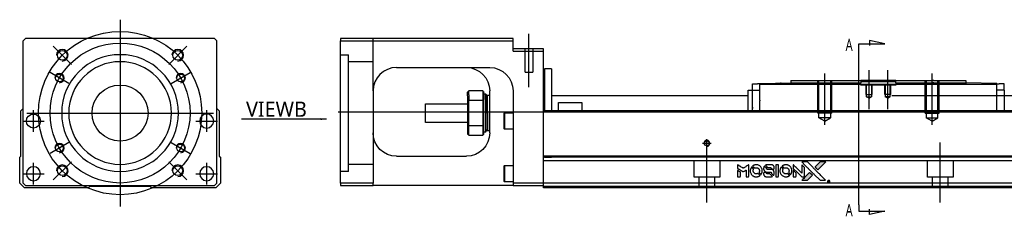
# Model space of a CAD drawing. Header units: millimetres. Extents: x -386 to 3135, y -1989 to 860.
# Tile 11 of 41: x -379 to 43, y -1007 to -923. Entities that reach past the tile are written whole.
import ezdxf
from ezdxf.lldxf.tags import DXFTag

# ---------------------------------------------------------------- set-up
doc = ezdxf.new("R2010")
doc.units = ezdxf.units.MM
doc.layers.get('0').update_dxf_attribs({"linetype": 'CONTINUOUS'})
doc.styles.add('CHN', font='Microsoft JhengHei.ttf')
doc.styles.add('DIM-7', font='SIMPLEX.shx', dxfattribs={"width": 0.7, "bigfont": 'chineset.shx'})
tags = doc.linetypes.add('DASHED', pattern=[25.72, 12.86, -12.86]).pattern_tags.tags
tags[6:7] = [DXFTag(74, 4), DXFTag(75, 0), DXFTag(340, '0'), DXFTag(46, 0.0), DXFTag(50, 0.0), DXFTag(44, 0.0), DXFTag(45, 0.0)]
tags[4:5] = [DXFTag(74, 4), DXFTag(75, 0), DXFTag(340, '0'), DXFTag(46, 0.0), DXFTag(50, 0.0), DXFTag(44, 0.0), DXFTag(45, 0.0)]
doc.dimstyles.new('CNS', dxfattribs={"dimtxt": 3.5, "dimasz": 2.5, "dimexe": 1, "dimexo": 1, "dimgap": 1, "dimtad": 1, "dimdsep": 46, "dimtxsty": 'DIM-7', "dimcen": 0.09, "dimclrd": 4, "dimclre": 4, "dimclrt": 1, "dimadec": 0, "dimazin": 0, "dimtfac": 1, "dimtmove": 0, "dimatfit": 3, "dimfxl": 1, "dimtvp": 0.971429, "dimtolj": 1, "dimarcsym": 0})

# ---------------------------------------------------------------- blocks, each defined once
blk = doc.blocks.new('MosionX logo(完整正式版)')
h = blk.add_hatch(color=22)
h.dxf.hatch_style = 1
h.paths.add_polyline_path([(-1416, 1831), (-1517, 1831), (-1619, 1831), (-1707, 1742, 0.000288), (-1740, 1709, 0.000479), (-1769, 1680, 0.000013), (-1794, 1654, 0.197177), (-1794, 1654, 0.197497), (-1794, 1653, 0.00004), (-1779, 1638, 0.000834), (-1763, 1622, 0.000506), (-1744, 1603), (-1694, 1552), (-1555, 1692)])
h.paths.add_polyline_path([(-1892, 1355), (-1942, 1405, 0.000476), (-1962, 1424, 0.000789), (-1978, 1441, 0.000035), (-1993, 1455, 0.19758), (-1993, 1456, 0.198396), (-1994, 1455, 0.000019), (-2014, 1435, 0.000582), (-2036, 1413, 0.000351), (-2062, 1387, 0.000108), (-2174, 1275, 0.000692), (-2230, 1218, 0.000077), (-2269, 1179, 0.197527), (-2269, 1178, 0.410182), (-2269, 1177, 0.000493), (-2248, 1177, 0.002424), (-2219, 1177, 0.000529), (-2169, 1177), (-2070, 1177), (-1981, 1266)])
at = {"color": 22}
for points in [[(-2150, 1708, -0.000056), (-2089, 1647, -0.000021), (-2004, 1562, -0.000021), (-1911, 1469, -0.000025), (-1823, 1381), (-1619, 1177), (-1518, 1177), (-1417, 1177), (-1553, 1315, 0.000274), (-1619, 1381, 0.000123), (-1705, 1467, 0.000121), (-1797, 1559, 0.000165), (-1879, 1641), (-2068, 1831), (-2170, 1831), (-2272, 1831)], [(-1707, 1742, 0.000288), (-1740, 1709, 0.000479), (-1769, 1680, 0.000013), (-1794, 1654, 0.197177), (-1794, 1654, 0.197497), (-1794, 1653, 0.00004), (-1779, 1638, 0.000836), (-1763, 1622, 0.000505), (-1744, 1603), (-1694, 1552), (-1555, 1692), (-1416, 1831), (-1517, 1831), (-1619, 1831)], [(-4562, 1668), (-4562, 1603), (-4545, 1592, -0.000297), (-4534, 1586, -0.000037), (-4510, 1571, -0.000043), (-4482, 1554, -0.000036), (-4452, 1535, 0.000044), (-4422, 1517, 0.000063), (-4396, 1501, 0.000035), (-4374, 1488, 0.0009), (-4368, 1484), (-4360, 1479), (-4348, 1486, 0.001175), (-4342, 1490, 0.000208), (-4329, 1498, 0.000225), (-4315, 1506, 0.000203), (-4300, 1516, -0.000711), (-4286, 1525, -0.001119), (-4274, 1532, -0.000263), (-4263, 1539, -0.04589), (-4262, 1539, -0.519312), (-4261, 1539, -0.001914), (-4261, 1521, -0.003124), (-4260, 1493, -0.000285), (-4260, 1421), (-4260, 1303), (-4219, 1303, 0.001727), (-4189, 1303, 0.025279), (-4179, 1303, 0.073886), (-4173, 1305, 0.07426), (-4167, 1308, 0.03264), (-4166, 1310, 0.01784), (-4164, 1311, 0.017712), (-4163, 1313, 0.026854), (-4162, 1315), (-4160, 1319), (-4160, 1526), (-4159, 1733), (-4162, 1731, -0.004595), (-4163, 1730, -0.00016), (-4169, 1726, -0.000298), (-4177, 1722, -0.000208), (-4185, 1717, 0.000986), (-4210, 1701, 0.00025), (-4250, 1676, 0.000268), (-4292, 1650, 0.000436), (-4329, 1627, -0.002932), (-4341, 1619, -0.004718), (-4351, 1613, -0.001113), (-4360, 1608, -0.227179), (-4361, 1608, -0.045982), (-4362, 1608, -0.000145), (-4374, 1616, -0.000825), (-4387, 1624, -0.000517), (-4403, 1634, 0.000056), (-4458, 1668, 0.000289), (-4488, 1687, 0.000481), (-4511, 1701, 0.000418), (-4535, 1715), (-4562, 1732)], [(-4562, 1417), (-4562, 1303), (-4521, 1303, 0.000842), (-4494, 1303, 0.010591), (-4484, 1303, 0.028995), (-4479, 1303, 0.069543), (-4475, 1305, 0.051063), (-4471, 1307, 0.039932), (-4468, 1310, 0.039414), (-4465, 1314, 0.045845), (-4462, 1318, 0.094811), (-4461, 1322, 0.007124), (-4461, 1333, 0.004713), (-4461, 1352, 0.000534), (-4461, 1395), (-4461, 1469), (-4471, 1475, 0.000828), (-4502, 1494, 0.000879), (-4532, 1513, 0.000048), (-4561, 1530, 0.137596), (-4562, 1531, 0.413028), (-4562, 1530, 0.000016), (-4562, 1497, 0.000623), (-4562, 1460, 0.000374)], [(-4068, 1643, 0.064158), (-4094, 1594, 0.06356), (-4108, 1539, 0.064004), (-4107, 1483, 0.066747), (-4091, 1429, 0.04321), (-4073, 1396, 0.044737), (-4050, 1367, 0.044901), (-4021, 1342, 0.044184), (-3989, 1323, 0.026293), (-3965, 1313, 0.033344), (-3941, 1306, 0.033227), (-3917, 1303, 0.025815), (-3890, 1302, 0.023119), (-3864, 1304, 0.031044), (-3841, 1308, 0.031337), (-3819, 1315, 0.024258), (-3796, 1325, 0.015622), (-3788, 1329, 0.008495), (-3778, 1335, 0.008415), (-3769, 1341, 0.020814), (-3763, 1346), (-3760, 1348), (-3791, 1379, 0.002843), (-3814, 1403, 0.033917), (-3823, 1411, 0.087906), (-3831, 1414, 0.073302), (-3839, 1416, 0.022047), (-3843, 1415, 0.026465), (-3847, 1415, 0.022233), (-3851, 1414, 0.009985), (-3857, 1412, -0.039011), (-3876, 1407, -0.044398), (-3896, 1406, -0.045096), (-3915, 1408, -0.04265), (-3934, 1413, -0.071154), (-3961, 1428, -0.068827), (-3983, 1450, -0.068713), (-3998, 1476, -0.070507), (-4005, 1506, -0.028605), (-4006, 1519, -0.031418), (-4005, 1531, -0.031044), (-4002, 1544, -0.02668), (-3998, 1556, 0.038913), (-3996, 1564, 0.043732), (-3995, 1571, 0.047754), (-3995, 1578, 0.075756), (-3997, 1583, 0.07294), (-3999, 1586, 0.003456), (-4006, 1594, 0.005023), (-4017, 1605, 0.002422), (-4030, 1619, 0.000819), (-4042, 1631, 0.001349), (-4053, 1641, 0.0001), (-4062, 1650, 0.205335), (-4062, 1651, 0.219821), (-4063, 1650, 0.002494), (-4064, 1648, 0.007089), (-4066, 1646, 0.004494)], [(-3917, 1731, 0.024131), (-3935, 1728, 0.022344), (-3954, 1723, 0.021883), (-3972, 1717, 0.020884), (-3990, 1709, 0.010669), (-4000, 1703, 0.010389), (-4011, 1697, 0.010913), (-4020, 1692, 0.022227), (-4026, 1687), (-4029, 1685), (-3996, 1653, 0.002452), (-3984, 1640, 0.003628), (-3972, 1630, 0.001662), (-3963, 1621, 0.070159), (-3960, 1619, 0.047671), (-3958, 1618, 0.018624), (-3956, 1618, 0.017921), (-3953, 1617, 0.018804), (-3950, 1617, 0.018255), (-3946, 1617, 0.041312), (-3943, 1617, 0.037164), (-3939, 1618, 0.012342), (-3935, 1620, -0.015101), (-3924, 1624, -0.035998), (-3916, 1626, -0.033244), (-3907, 1627, -0.011249), (-3894, 1627, -0.004059), (-3883, 1627, -0.019693), (-3877, 1627, -0.027943), (-3872, 1626, -0.014411), (-3866, 1624, -0.033089), (-3851, 1619, -0.033887), (-3838, 1613, -0.034021), (-3825, 1604, -0.033942), (-3814, 1594, -0.02816), (-3804, 1582, -0.035032), (-3796, 1570, -0.035269), (-3790, 1557, -0.029196), (-3785, 1543, -0.037862), (-3782, 1526, -0.043657), (-3782, 1510, -0.043064), (-3784, 1494, -0.035184), (-3790, 1477, 0.033699), (-3792, 1470, 0.052815), (-3793, 1463, 0.059167), (-3793, 1456, 0.058972), (-3791, 1450, 0.059208), (-3788, 1445, 0.021125), (-3783, 1439, 0.008691), (-3773, 1429, 0.000851), (-3749, 1405, 0.001873), (-3736, 1393, 0.013884), (-3730, 1387, 0.022355), (-3726, 1385, 0.341453), (-3725, 1385, 0.073011), (-3722, 1388, 0.004587), (-3714, 1399, 0.00748), (-3707, 1411, 0.016837), (-3702, 1420, 0.028606), (-3692, 1443, 0.031352), (-3685, 1465, 0.031004), (-3681, 1489, 0.0268), (-3680, 1514, 0.026698), (-3681, 1541, 0.03002), (-3686, 1566, 0.030357), (-3693, 1590, 0.028554), (-3703, 1614, 0.062944), (-3732, 1658, 0.062206), (-3772, 1694, 0.062448), (-3819, 1719, 0.064355), (-3870, 1731, 0.017377), (-3880, 1731, 0.008369), (-3893, 1731, 0.008367), (-3907, 1731, 0.01757)], [(-3615, 1454, 0.065483), (-3620, 1451, 0.053271), (-3625, 1447, 0.052018), (-3628, 1443, 0.0556), (-3631, 1437, 0.036839), (-3632, 1434, 0.026922), (-3632, 1430, 0.016905), (-3633, 1424, 0.004317), (-3633, 1416, 0.016369), (-3632, 1397, 0.029936), (-3630, 1382, 0.03418), (-3627, 1369, 0.031327), (-3621, 1356, 0.046935), (-3612, 1340, 0.054053), (-3600, 1327, 0.053701), (-3585, 1317, 0.045364), (-3568, 1309, 0.032479), (-3552, 1305, 0.03386), (-3537, 1303, 0.013578), (-3512, 1303, 0.001155), (-3450, 1303, 0.000413), (-3396, 1303, 0.005008), (-3375, 1304, 0.013199), (-3364, 1304, 0.033956), (-3355, 1305, 0.013909), (-3347, 1308, 0.010864), (-3337, 1310, 0.010938), (-3329, 1313, 0.028702), (-3323, 1316), (-3318, 1318), (-3362, 1362), (-3405, 1406), (-3455, 1406, -0.001504), (-3477, 1406, -0.00328), (-3493, 1406, -0.001901), (-3506, 1406, -0.061333), (-3510, 1407, -0.063621), (-3514, 1409, -0.048633), (-3518, 1412, -0.046769), (-3522, 1415, -0.047961), (-3525, 1420, -0.02678), (-3526, 1424, -0.050957), (-3527, 1427, -0.029398), (-3528, 1431, -0.00401), (-3528, 1441), (-3529, 1456), (-3569, 1456, 0.001061), (-3593, 1456, 0.009147), (-3604, 1455, 0.020721), (-3611, 1455, 0.051619)], [(-3610, 1675, 0.023289), (-3616, 1665, 0.026845), (-3621, 1655, 0.026047), (-3626, 1644, 0.019751), (-3629, 1631, 0.013249), (-3631, 1624, 0.025169), (-3631, 1618, 0.016532), (-3632, 1611, 0.002937), (-3632, 1598, 0.003317), (-3632, 1586, 0.011808), (-3631, 1578, 0.01777), (-3631, 1572, 0.021476), (-3630, 1567, 0.04325), (-3623, 1544, 0.045753), (-3612, 1523, 0.04649), (-3598, 1505, 0.047672), (-3581, 1490, 0.025315), (-3573, 1485, 0.015208), (-3564, 1480, 0.01512), (-3554, 1476, 0.022488), (-3546, 1473, 0.027857), (-3532, 1469, 0.034138), (-3519, 1467, 0.014286), (-3499, 1467, 0.00124), (-3449, 1467, -0.00103), (-3418, 1467, -0.002552), (-3396, 1466, -0.001594), (-3379, 1466, -0.047676), (-3374, 1466, -0.085307), (-3367, 1463, -0.097789), (-3361, 1457, -0.085947), (-3357, 1450, -0.051339), (-3356, 1440, 0.014634), (-3355, 1436, 0.015028), (-3355, 1433, 0.014927), (-3354, 1430, 0.059415), (-3353, 1429, 0.070595), (-3351, 1425, 0.00028), (-3315, 1389, 0.000111), (-3279, 1352, 0.200239), (-3277, 1352, 0.268906), (-3276, 1352, 0.001866), (-3271, 1361, 0.007532), (-3267, 1370, 0.017818), (-3263, 1376, 0.013256), (-3261, 1383, 0.011636), (-3258, 1391, 0.011528), (-3256, 1399, 0.012303), (-3254, 1407, 0.0423), (-3252, 1419, 0.013657), (-3252, 1437, 0.013857), (-3252, 1455, 0.037428), (-3254, 1468, 0.014927), (-3256, 1477, 0.0122), (-3259, 1486, 0.012518), (-3262, 1494, 0.023062), (-3265, 1501, 0.065961), (-3281, 1525, 0.06055), (-3304, 1545, 0.059676), (-3331, 1559, 0.060497), (-3360, 1567, 0.025683), (-3367, 1567, 0.001528), (-3386, 1567, 0.002124), (-3410, 1568, 0.001173), (-3439, 1568, -0.000809), (-3490, 1568, -0.017164), (-3506, 1568, -0.063931), (-3514, 1570, -0.108429), (-3520, 1573, -0.052941), (-3523, 1577, -0.063675), (-3525, 1582, -0.050562), (-3526, 1587, -0.020337), (-3527, 1595, 0.009897), (-3528, 1599, 0.016482), (-3528, 1603, 0.019019), (-3529, 1606, 0.06043), (-3530, 1608, 0.076267), (-3533, 1613, 0.00054), (-3566, 1646, 0.000307), (-3601, 1680, 0.142594), (-3604, 1681, 0.232419), (-3604, 1681, 0.022995), (-3606, 1680, 0.024627), (-3608, 1678, 0.015407)], [(-3516, 1731, 0.018538), (-3522, 1730, 0.010695), (-3530, 1729, 0.01068), (-3538, 1727, 0.017678), (-3544, 1725, 0.013849), (-3551, 1722, 0.011814), (-3559, 1719, 0.004513), (-3566, 1716, 0.290035), (-3566, 1715, 0.196418), (-3566, 1714, 0.000124), (-3554, 1702, 0.001477), (-3540, 1688, 0.000898), (-3524, 1671), (-3481, 1629), (-3427, 1628, -0.001471), (-3387, 1628, -0.028714), (-3374, 1627, -0.097073), (-3367, 1625, -0.084199), (-3361, 1620, -0.042698), (-3359, 1616, -0.053912), (-3357, 1612, -0.051004), (-3356, 1608, -0.032967), (-3355, 1602, 0.00807), (-3355, 1600, 0.003023), (-3355, 1596, 0.002994), (-3355, 1592, 0.003629), (-3355, 1588), (-3354, 1579), (-3313, 1579, 0.001618), (-3293, 1579, 0.005206), (-3280, 1579, 0.00535), (-3271, 1579, 0.060675), (-3268, 1580, 0.048484), (-3266, 1581, 0.02389), (-3264, 1582, 0.022812), (-3261, 1584, 0.02462), (-3259, 1586, 0.061781), (-3255, 1591, 0.080179), (-3253, 1596, 0.048561), (-3252, 1604, 0.010021), (-3251, 1619, 0.016602), (-3252, 1638, 0.031409), (-3254, 1653, 0.036474), (-3258, 1666, 0.03439), (-3263, 1679, 0.065928), (-3277, 1699, 0.069066), (-3296, 1715, 0.065697), (-3319, 1725, 0.051559), (-3346, 1731, 0.020904), (-3360, 1731, 0.000451), (-3431, 1731, 0.000419), (-3502, 1732, 0.022759)], [(-3202, 1517), (-3202, 1303), (-3160, 1303), (-3118, 1303), (-3113, 1306, 0.071429), (-3109, 1309, 0.054799), (-3105, 1313, 0.053585), (-3102, 1318, 0.060698), (-3101, 1323, 0.033975), (-3100, 1332, 0.000112), (-3100, 1441, 0.000726), (-3100, 1548, 0.001084), (-3101, 1641), (-3102, 1732), (-3152, 1732), (-3202, 1732)], [(-3011, 1643, 0.018008), (-3017, 1634, 0.009842), (-3023, 1622, 0.009807), (-3030, 1610, 0.015716), (-3035, 1599, 0.048467), (-3047, 1561, 0.045841), (-3052, 1520, 0.046006), (-3049, 1479, 0.049638), (-3039, 1441, 0.064819), (-3012, 1391, 0.06695), (-2974, 1350, 0.066691), (-2926, 1320, 0.063505), (-2872, 1304, 0.03135), (-2858, 1302, 0.010439), (-2837, 1302, 0.010391), (-2817, 1302, 0.032408), (-2803, 1304, 0.015696), (-2787, 1307, 0.018095), (-2771, 1312, 0.018551), (-2757, 1317, 0.018352), (-2743, 1323, 0.015568), (-2733, 1328, 0.009832), (-2723, 1334, 0.009795), (-2713, 1341, 0.023727), (-2706, 1346), (-2703, 1348), (-2734, 1379, 0.001528), (-2751, 1397, 0.010022), (-2760, 1406, 0.019586), (-2766, 1411, 0.061865), (-2771, 1413, 0.055054), (-2777, 1415, 0.061607), (-2784, 1416, 0.048725), (-2792, 1415, 0.020221), (-2802, 1412, -0.017722), (-2813, 1409, -0.02685), (-2822, 1407, -0.02759), (-2832, 1406, -0.020233), (-2843, 1406, -0.04793), (-2864, 1409, -0.048386), (-2883, 1416, -0.047866), (-2901, 1426, -0.044964), (-2917, 1440, -0.04333), (-2931, 1457, -0.050921), (-2941, 1475, -0.051473), (-2946, 1495, -0.0459), (-2948, 1516, -0.019014), (-2948, 1526, -0.024114), (-2947, 1535, -0.025081), (-2945, 1544, -0.023892), (-2942, 1553, 0.008624), (-2939, 1560, 0.026486), (-2938, 1564, 0.035074), (-2937, 1568, 0.02756), (-2937, 1573, 0.087163), (-2939, 1580, 0.073291), (-2942, 1587, 0.028074), (-2951, 1596, 0.002594), (-2973, 1619), (-3005, 1651)], [(-2860, 1730, 0.023681), (-2878, 1728, 0.022402), (-2896, 1723, 0.021929), (-2914, 1717, 0.020503), (-2931, 1709, 0.013745), (-2941, 1704, 0.009767), (-2952, 1698, 0.009658), (-2962, 1691, 0.027804), (-2968, 1687), (-2971, 1685), (-2939, 1653, 0.002053), (-2924, 1638, 0.006738), (-2914, 1628, 0.007826), (-2907, 1622, 0.063909), (-2903, 1619, 0.061532), (-2897, 1617, 0.068674), (-2891, 1617, 0.052072), (-2885, 1618, 0.019648), (-2875, 1621, -0.018366), (-2864, 1624, -0.0288), (-2854, 1626, -0.029061), (-2844, 1627, -0.019155), (-2832, 1627, -0.053809), (-2807, 1624, -0.058833), (-2784, 1615, -0.058566), (-2764, 1601, -0.052525), (-2746, 1582, -0.044733), (-2737, 1566, -0.040573), (-2729, 1547, -0.041123), (-2725, 1529, -0.04951), (-2725, 1511, -0.017369), (-2725, 1502, -0.024255), (-2727, 1495, -0.023787), (-2729, 1487, -0.015798), (-2732, 1479, 0.010631), (-2734, 1474, 0.033653), (-2735, 1470, 0.037806), (-2736, 1467, 0.016307), (-2736, 1462, 0.068179), (-2734, 1453, 0.095747), (-2731, 1446, 0.033418), (-2722, 1436, 0.002133), (-2695, 1409, 0.001452), (-2680, 1395, 0.012393), (-2673, 1388, 0.020479), (-2668, 1385, 0.344362), (-2667, 1385, 0.074287), (-2663, 1388, 0.005454), (-2656, 1400, 0.008391), (-2649, 1412, 0.017097), (-2643, 1422, 0.027375), (-2635, 1442, 0.02835), (-2628, 1463, 0.027723), (-2624, 1485, 0.023913), (-2623, 1509, 0.027047), (-2623, 1537, 0.031685), (-2627, 1563, 0.032425), (-2634, 1588, 0.031013), (-2644, 1612, 0.037914), (-2661, 1641, 0.040153), (-2682, 1667, 0.039834), (-2707, 1688, 0.036173), (-2736, 1707, 0.040752), (-2765, 1719, 0.035885), (-2796, 1728, 0.035491), (-2828, 1731, 0.037615)], [(-2572, 1669), (-2572, 1604), (-2422, 1453), (-2271, 1303), (-2229, 1303, 0.0008), (-2202, 1303, 0.010795), (-2192, 1303, 0.030495), (-2186, 1304, 0.080372), (-2183, 1305, 0.03816), (-2179, 1308, 0.041799), (-2176, 1310, 0.042486), (-2174, 1314, 0.042078), (-2172, 1317, 0.099276), (-2170, 1322, 0.003302), (-2170, 1343, 0.002586), (-2170, 1380, 0.000204), (-2170, 1477), (-2170, 1633), (-2221, 1683), (-2271, 1733), (-2271, 1583), (-2272, 1433), (-2419, 1582, 0.000253), (-2476, 1639, 0.000412), (-2524, 1687, 0.000041), (-2567, 1730, 0.041338), (-2570, 1732), (-2572, 1734)], [(-2572, 1416), (-2572, 1303), (-2530, 1303), (-2488, 1303), (-2483, 1306, 0.03146), (-2480, 1308, 0.026444), (-2478, 1310, 0.026444), (-2476, 1312, 0.031457), (-2475, 1314), (-2472, 1319), (-2471, 1375), (-2471, 1431), (-2521, 1481, 0.000745), (-2540, 1499, 0.001228), (-2556, 1515, 0.000087), (-2571, 1529, 0.195134), (-2571, 1530, 0.412117), (-2572, 1529, 0.000048), (-2572, 1496, 0.00109), (-2572, 1460, 0.000653)], [(-2062, 1387, 0.000108), (-2174, 1275, 0.000692), (-2230, 1218, 0.000077), (-2269, 1179, 0.197527), (-2269, 1178, 0.410182), (-2269, 1177, 0.000493), (-2248, 1177, 0.002424), (-2219, 1177, 0.000529), (-2170, 1177), (-2070, 1177), (-1981, 1266), (-1892, 1355), (-1942, 1405, 0.000476), (-1962, 1424, 0.000789), (-1978, 1441, 0.000035), (-1993, 1455, 0.19758), (-1993, 1456, 0.198396), (-1994, 1455, 0.000019), (-2014, 1435, 0.000582), (-2036, 1413, 0.000351)], [(-1319, 1173, 0.082374), (-1332, 1167, 0.083404), (-1342, 1157, 0.082663), (-1349, 1145, 0.07897), (-1351, 1130, 0.084941), (-1349, 1114, 0.08953), (-1341, 1100, 0.090743), (-1329, 1090, 0.090193), (-1313, 1085, 0.10067), (-1296, 1085, 0.099454), (-1281, 1093, 0.097736), (-1269, 1106, 0.09365), (-1263, 1122, 0.07584), (-1263, 1135, 0.068415), (-1267, 1148, 0.068328), (-1274, 1159, 0.075277), (-1283, 1168, 0.059367), (-1291, 1172, 0.048986), (-1300, 1174, 0.048519), (-1310, 1174, 0.055347)], [(-1325, 1129), (-1325, 1104), (-1322, 1104), (-1319, 1104), (-1319, 1114), (-1319, 1125), (-1313, 1125), (-1306, 1126), (-1302, 1119, -0.003356), (-1300, 1116, -0.002757), (-1298, 1113, -0.002784), (-1296, 1110, -0.007382), (-1295, 1108, 0.019487), (-1294, 1105, 0.098302), (-1293, 1104, 0.116932), (-1291, 1104, 0.032798), (-1289, 1104), (-1285, 1104), (-1288, 1108, 0.005748), (-1289, 1111, 0.002522), (-1291, 1114, 0.002495), (-1293, 1117, 0.00334), (-1295, 1120), (-1299, 1126), (-1296, 1128, 0.066516), (-1292, 1130, 0.085926), (-1290, 1133, 0.082934), (-1289, 1137, 0.05747), (-1289, 1141, 0.023576), (-1289, 1144, 0.043538), (-1289, 1146, 0.050891), (-1290, 1148, 0.049897), (-1291, 1149, 0.067884), (-1295, 1152, 0.077412), (-1298, 1154, 0.049266), (-1304, 1154, 0.012208), (-1313, 1155), (-1325, 1155)], [(-1298, 1147, -0.120545), (-1296, 1144, -0.09136), (-1295, 1141, -0.087576), (-1296, 1137, -0.098026), (-1297, 1134, -0.079907), (-1299, 1133, -0.087697), (-1300, 1132, -0.041371), (-1303, 1132, -0.005557), (-1309, 1132), (-1319, 1131), (-1319, 1140), (-1319, 1149), (-1310, 1149, -0.007471), (-1305, 1149, -0.035301), (-1302, 1148, -0.060486), (-1300, 1148, -0.063546)]]:
    blk.add_lwpolyline(points, format="xyb", close=True, dxfattribs=at)

msp = doc.modelspace()

# ---------------------------------------------------------------- linework, layer by layer
at = {"ltscale": 0.3}
for p, q in [((-336.24, -922.81), (-336.24, -1002.81)), ((-376.24, -962.81), (-296.24, -962.81))]:
    msp.add_line(p, q, dxfattribs=at)
at = {"linetype": 'Continuous'}
for p, q in [((-376.74, -930.81), (-377.74, -931.81)), ((-377.74, -992.81), (-377.74, -931.81)), ((-308.24, -930.81), (-376.74, -930.81)), ((-295.74, -930.81), (-308.24, -930.81)), ((-294.74, -931.81), (-295.74, -930.81)), ((-294.74, -992.81), (-294.74, -931.81)), ((-241.82, -930.81), (-241.82, -931.81)), ((-167.82, -930.81), (-241.82, -930.81)), ((-241.82, -931.81), (-167.82, -931.81)), ((-241.82, -992.81), (-241.82, -931.81)), ((-167.82, -931.81), (-167.82, -930.81)), ((-167.82, -936.31), (-167.82, -931.81)), ((-154.82, -935.31), (-167.82, -935.31)), ((-167.82, -936.31), (-154.82, -936.31)), ((-154.82, -936.31), (-154.82, -935.31)), ((-154.82, -960.81), (-154.82, -936.31)), ((-217.82, -943.31), (-177.82, -943.31)), ((-151.32, -943.81), (-154.32, -943.81)), ((-154.32, -943.81), (-154.32, -961.81)), ((-151.32, -943.81), (-151.32, -961.81)), ((-48.82, -948.81), (-48.82, -949.81)), ((-19.07, -948.81), (-18.82, -948.81)), ((-3.82, -948.81), (-18.82, -948.81)), ((-18.82, -948.81), (-18.82, -949.81)), ((-3.82, -948.81), (26.18, -948.81)), ((-3.82, -949.81), (-3.82, -948.81)), ((26.18, -948.81), (26.18, -949.81)), ((-227.82, -953.31), (-227.82, -992.81)), ((-180.82, -953.31), (-186.82, -953.31)), ((-186.82, -955.03), (-186.82, -953.31)), ((-180.82, -953.31), (-180.82, -955.03)), ((-177.82, -971.31), (-177.82, -953.31)), ((-167.82, -953.31), (-167.82, -992.81)), ((-67.17, -961.81), (-67.17, -953.06)), ((-67.17, -953.06), (-67.07, -953.06)), ((-67.07, -961.81), (-67.07, -953.06)), ((-67.07, -953.06), (-65.27, -953.06)), ((-65.27, -953.06), (-65.27, -950.36)), ((-65.27, -950.36), (-63.07, -950.36)), ((-65.27, -953.06), (-62.07, -953.06)), ((-65.27, -961.81), (-65.27, -953.06)), ((-62.07, -950.36), (-63.07, -950.36)), ((-62.07, -950.09), (-48.82, -949.86)), ((-62.07, -950.66), (-62.07, -950.09)), ((39.43, -950.66), (-62.07, -950.66)), ((-62.07, -957.32), (-62.07, -950.66)), ((-53.35, -949.93), (-53.35, -949.94)), ((-53.25, -949.93), (-53.25, -949.94)), ((-53.25, -949.93), (-53.01, -949.93)), ((-53.01, -949.93), (-53.01, -949.93)), ((-52.38, -949.92), (-52.38, -949.92)), ((-51.71, -949.9), (-51.65, -949.9)), ((-51.61, -949.9), (-51.61, -949.91)), ((-50.79, -949.89), (-50.79, -949.89)), ((-48.82, -949.81), (-48.82, -950.66)), ((-19.07, -949.81), (-18.82, -949.81)), ((-18.82, -949.36), (-15.82, -949.36)), ((-18.82, -950.66), (-18.82, -949.81)), ((-15.82, -949.36), (-6.82, -949.36)), ((-6.82, -949.36), (-3.82, -949.36)), ((-3.82, -949.81), (26.18, -949.81)), ((-3.82, -949.81), (-3.82, -950.66)), ((26.18, -949.81), (26.18, -950.66)), ((39.43, -950.09), (26.18, -949.86)), ((39.43, -950.66), (39.43, -950.09)), ((39.43, -950.36), (40.43, -950.36)), ((39.43, -961.81), (39.43, -950.66)), ((42.63, -953.06), (39.43, -953.06)), ((42.63, -950.36), (40.43, -950.36)), ((42.63, -953.06), (42.63, -950.36)), ((42.63, -953.06), (42.63, -960.31)), ((-187.32, -955.38), (-187.32, -953.81)), ((-187.32, -955.38), (-187.32, -957.4)), ((-187.32, -957.4), (-187.32, -968.22)), ((-186.82, -955.03), (-186.82, -957.26)), ((-186.82, -968.35), (-186.82, -957.26)), ((-186.82, -957.26), (-180.82, -957.26)), ((-180.82, -955.03), (-180.82, -957.26)), ((-180.82, -957.26), (-180.82, -968.35)), ((-180.32, -957.4), (-180.32, -953.81)), ((-180.32, -954.56), (-179.62, -954.56)), ((-180.32, -968.22), (-180.32, -957.4)), ((-179.62, -954.56), (-179.32, -954.86)), ((-179.62, -956.98), (-179.62, -954.56)), ((-179.62, -956.98), (-179.62, -971.06)), ((-179.32, -954.86), (-179.32, -957.19)), ((-179.32, -955.66), (-178.82, -955.16)), ((-179.32, -970.76), (-179.32, -957.19)), ((-178.82, -955.16), (-177.82, -955.16)), ((-178.82, -962.81), (-178.82, -955.16)), ((-151.32, -955.31), (-67.17, -955.31)), ((-62.07, -957.32), (-62.07, -957.54)), ((-62.07, -961.81), (-62.07, -957.54)), ((-5.57, -955.31), (109.92, -955.31)), ((-378.74, -961.81), (-377.74, -960.81)), ((-378.74, -981.26), (-378.74, -961.81)), ((-294.74, -960.81), (-293.74, -961.81)), ((-293.74, -961.81), (-293.74, -981.26)), ((-205.32, -958.81), (-187.32, -958.81)), ((-205.32, -962.81), (-205.32, -958.81)), ((-154.82, -961.81), (-154.82, -960.81)), ((108.35, -961.81), (-154.82, -961.81)), ((-154.82, -981.26), (-154.82, -961.81)), ((-148.32, -958.31), (-138.32, -958.31)), ((-148.32, -961.81), (-148.32, -958.31)), ((-138.32, -958.31), (-138.32, -961.81)), ((-205.32, -966.81), (-205.32, -962.81)), ((-178.82, -962.81), (-178.82, -970.46)), ((-171.82, -962.99), (-171.57, -962.74)), ((-171.82, -962.99), (-171.82, -966.24)), ((-171.57, -962.74), (-167.82, -962.74)), ((-171.57, -962.74), (-171.57, -966.24)), ((-187.32, -966.81), (-205.32, -966.81)), ((-187.32, -968.22), (-187.32, -971.81)), ((-186.82, -972.31), (-186.82, -968.35)), ((-180.82, -968.35), (-186.82, -968.35)), ((-180.82, -968.35), (-180.82, -972.31)), ((-180.32, -971.81), (-180.32, -968.22)), ((-178.82, -970.46), (-179.32, -969.96)), ((-171.82, -966.24), (-171.82, -969.49)), ((-171.57, -969.74), (-171.82, -969.49)), ((-171.57, -966.24), (-171.57, -969.74)), ((-167.82, -969.74), (-171.57, -969.74)), ((-186.82, -972.31), (-180.82, -972.31)), ((-179.62, -971.06), (-180.32, -971.06)), ((-179.32, -970.76), (-179.62, -971.06)), ((-177.82, -970.46), (-178.82, -970.46)), ((-379.24, -981.76), (-378.74, -981.26)), ((-379.24, -992.81), (-379.24, -981.76)), ((-293.74, -981.26), (-293.24, -981.76)), ((-293.24, -981.76), (-293.24, -992.81)), ((-217.82, -981.31), (-187.82, -981.31)), ((103.67, -981.26), (-154.82, -981.26)), ((-154.82, -981.76), (-154.82, -981.26)), ((-154.82, -992.81), (-154.82, -981.76)), ((-171.82, -985.56), (-171.57, -985.31)), ((-171.82, -985.56), (-171.82, -988.81)), ((-171.57, -985.31), (-167.82, -985.31)), ((-171.57, -985.31), (-171.57, -988.81)), ((-171.82, -988.81), (-171.82, -992.06)), ((-171.57, -988.81), (-171.57, -992.31)), ((-377.24, -994.81), (-379.24, -992.81)), ((-377.74, -992.81), (-376.74, -993.81)), ((-349.74, -994.81), (-377.24, -994.81)), ((-376.74, -993.81), (-295.74, -993.81)), ((-349.24, -994.31), (-349.74, -994.81)), ((-323.24, -994.31), (-349.24, -994.31)), ((-322.74, -994.81), (-323.24, -994.31)), ((-295.24, -994.81), (-322.74, -994.81)), ((-295.74, -993.81), (-294.74, -992.81)), ((-293.24, -992.81), (-295.24, -994.81)), ((-241.82, -992.81), (-241.82, -993.81)), ((-227.82, -992.81), (-241.82, -992.81)), ((-241.82, -993.81), (-227.82, -993.81)), ((-227.82, -993.81), (-227.82, -992.81)), ((-167.82, -993.81), (-227.82, -993.81)), ((-171.57, -992.31), (-171.82, -992.06)), ((-167.82, -992.31), (-171.57, -992.31)), ((-167.82, -992.81), (-167.82, -993.81)), ((-154.82, -992.81), (-167.82, -992.81)), ((-167.82, -993.81), (-154.82, -993.81)), ((100.88, -992.81), (-154.82, -992.81)), ((-154.82, -994.81), (-154.82, -992.81)), ((100.4, -994.81), (-154.82, -994.81))]:
    msp.add_line(p, q, dxfattribs=at)
at = {"linetype": 'DASHED', "ltscale": 0.3}
for p, q in [((-227.82, -953.31), (-227.82, -930.81)), ((-241.82, -937.81), (-238.32, -937.81)), ((-238.32, -987.81), (-238.32, -937.81)), ((-227.82, -940.81), (-238.32, -940.81)), ((-227.82, -984.81), (-238.32, -984.81))]:
    msp.add_line(p, q, dxfattribs=at)
at = {"ltscale": 0.2}
for p, q in [((-161.07, -951.72), (-161.07, -928.9)), ((-357.1, -941.95), (-364.87, -934.17)), ((-315.38, -941.95), (-307.6, -934.17)), ((-15.32, -961.22), (-15.32, -944.4)), ((-7.32, -961.22), (-7.32, -944.4)), ((-34.32, -967.81), (-34.32, -945.81)), ((11.68, -967.81), (11.68, -945.81)), ((-84.82, -977.61), (-84.82, -974.01)), ((-83.02, -975.81), (-86.62, -975.81)), ((-84.82, -1001.22), (-84.82, -975.47)), ((15.18, -1001.22), (15.18, -975.47)), ((-357.1, -983.67), (-364.87, -991.45)), ((-315.38, -983.67), (-307.6, -991.45))]:
    msp.add_line(p, q, dxfattribs=at)
for p, q in [((-8.61, -933.12), (-15.2, -931.68)), ((-15.2, -931.68), (-15.2, -933.91)), ((-19.76, -933.12), (-8.61, -933.12)), ((-19.76, -935.75), (-19.76, -933.12)), ((-19.76, -1002.23), (-19.76, -935.75)), ((-242.82, -962.31), (399.18, -962.31)), ((-19.76, -1002.23), (-19.76, -1004.87)), ((-19.76, -1004.87), (-8.61, -1004.87)), ((-15.2, -1006.3), (-15.2, -1004.07)), ((-8.61, -1004.87), (-15.2, -1006.3))]:
    msp.add_line(p, q)
at = {"linetype": 'DASHED'}
for p, q in [((-162.72, -945.31), (-162.72, -935.31)), ((-159.42, -935.31), (-159.42, -945.31)), ((-162.72, -945.31), (-159.42, -945.31)), ((-53.11, -949.93), (-53.11, -949.93)), ((-18.82, -950.81), (-18.82, -950.66)), ((-3.82, -950.81), (-18.82, -950.81)), ((-3.82, -950.66), (-3.82, -950.81)), ((-62.07, -960.82), (-62.07, -960.81)), ((-151.32, -981.81), (-154.32, -981.81)), ((103.17, -983.31), (-154.82, -983.31)), ((-90.32, -990.31), (-90.32, -983.31)), ((-79.32, -983.31), (-79.32, -990.31)), ((9.68, -990.31), (9.68, -983.31)), ((20.68, -983.31), (20.68, -990.31)), ((-238.32, -987.81), (-241.82, -987.81)), ((-79.32, -990.31), (-90.32, -990.31)), ((-88.12, -994.81), (-88.12, -990.31)), ((-81.52, -990.31), (-81.52, -994.81)), ((20.68, -990.31), (9.68, -990.31)), ((11.88, -994.81), (11.88, -990.31)), ((18.48, -990.31), (18.48, -994.81)), ((100.52, -994.31), (-154.82, -994.31))]:
    msp.add_line(p, q, dxfattribs=at)
at = {"ltscale": 0.1}
for p, q in [((-358.19, -950.13), (-366.24, -945.48)), ((-314.28, -950.13), (-306.23, -945.48)), ((-373.35, -970.89), (-373.35, -961.59)), ((-299.12, -970.89), (-299.12, -961.59)), ((-378, -966.24), (-368.7, -966.24)), ((-303.77, -966.24), (-294.47, -966.24)), ((-358.19, -975.48), (-366.24, -980.13)), ((-314.28, -975.48), (-306.23, -980.13)), ((-373.35, -993.46), (-373.35, -984.16)), ((-299.12, -993.46), (-299.12, -984.16)), ((-378, -988.81), (-368.7, -988.81)), ((-303.77, -988.81), (-294.47, -988.81))]:
    msp.add_line(p, q, dxfattribs=at)
at = {"linetype": 'DASHED', "ltscale": 0.1}
for p, q in [((-37.32, -962.81), (-37.32, -948.81)), ((-36.82, -964.81), (-36.82, -948.81)), ((-31.82, -948.81), (-31.82, -964.81)), ((-31.32, -962.81), (-31.32, -948.81)), ((8.68, -962.81), (8.68, -948.81)), ((9.18, -948.81), (9.18, -964.81)), ((14.18, -964.81), (14.18, -948.81)), ((14.68, -962.81), (14.68, -948.81)), ((-16.62, -954.81), (-16.62, -950.81)), ((-16.38, -955.81), (-16.38, -950.81)), ((-14.27, -950.81), (-14.27, -955.81)), ((-14.02, -954.81), (-14.02, -950.81)), ((-8.62, -954.81), (-8.62, -950.81)), ((-8.38, -950.81), (-8.38, -955.81)), ((-6.27, -955.81), (-6.27, -950.81)), ((-6.02, -954.81), (-6.02, -950.81)), ((-16.62, -954.81), (-14.02, -954.81)), ((-16.38, -955.81), (-14.27, -955.81)), ((-15.32, -956.42), (-16.38, -955.81)), ((-15.32, -956.42), (-14.27, -955.81)), ((-6.02, -954.81), (-8.62, -954.81)), ((-6.27, -955.81), (-8.38, -955.81)), ((-7.32, -956.42), (-8.38, -955.81)), ((-7.32, -956.42), (-6.27, -955.81)), ((-31.32, -962.81), (-37.32, -962.81)), ((-31.82, -964.81), (-36.82, -964.81)), ((-34.32, -966.25), (-36.82, -964.81)), ((-34.32, -966.25), (-31.82, -964.81)), ((8.68, -962.81), (14.68, -962.81)), ((9.18, -964.81), (14.18, -964.81)), ((11.68, -966.25), (9.18, -964.81)), ((11.68, -966.25), (14.18, -964.81))]:
    msp.add_line(p, q, dxfattribs=at)
at = {"ltscale": 0.3}
for radius in [35, 30]:
    msp.add_circle((-336.24, -962.81), radius, dxfattribs=at)
at = {"linetype": 'Continuous'}
for centre, radius in [((-360.99, -938.06), 2.1), ((-311.49, -938.06), 2.1), ((-362.22, -947.81), 1.65), ((-310.26, -947.81), 1.65), ((-336.24, -962.81), 12), ((-373.35, -966.24), 3), ((-362.22, -977.81), 1.65), ((-310.26, -977.81), 1.65), ((-84.82, -975.81), 1.07), ((-360.99, -987.56), 2.1), ((-311.49, -987.56), 2.1)]:
    msp.add_circle(centre, radius, dxfattribs=at)
at = {"linetype": 'Continuous', "extrusion": (0, 0, -1)}
for centre, radius in [((336.24, -962.81), 25), ((336.24, -962.81), 22), ((299.12, -966.24), 3), ((373.35, -988.81), 3), ((299.12, -988.81), 3)]:
    msp.add_circle(centre, radius, dxfattribs=at)
for centre, radius in [((-360.99, -938.06), 2.5), ((-311.49, -938.06), 2.5), ((-362.22, -947.81), 2), ((-310.26, -947.81), 2), ((-362.22, -977.81), 2), ((-310.26, -977.81), 2), ((-84.82, -975.81), 1.3), ((-360.99, -987.56), 2.5), ((-311.49, -987.56), 2.5)]:
    msp.add_arc(centre, radius, 270, 180)
at = {"linetype": 'Continuous'}
msp.add_arc((-217.82, -953.31), 10, 90, 180, dxfattribs=at)
at = {"linetype": 'Continuous', "extrusion": (0, 0, -1)}
for centre, start, end in [((187.82, -953.31), 90, 180), ((177.82, -953.31), 90, 180), ((217.82, -971.31), 270, 0), ((187.82, -971.31), 180, 270)]:
    msp.add_arc(centre, 10, start, end, dxfattribs=at)
at = {"linetype": 'Continuous'}
for points, degree in [([(-222.82, -944.65), (-222.85, -944.67), (-222.88, -944.69), (-222.91, -944.7)], 3), ([(-48.82, -948.81), (-35.07, -948.81)], 1), ([(-34.07, -948.81), (-19.07, -948.81)], 1), ([(-186.82, -953.31), (-186.99, -953.48), (-187.16, -953.64), (-187.32, -953.81)], 3), ([(-180.82, -953.31), (-180.66, -953.48), (-180.49, -953.64), (-180.32, -953.81)], 3), ([(-48.82, -949.81), (-35.07, -949.81)], 1), ([(-34.07, -949.81), (-19.07, -949.81)], 1), ([(-186.82, -957.26), (-186.99, -957.31), (-187.16, -957.36), (-187.32, -957.4)], 3), ([(-180.32, -957.4), (-180.49, -957.36), (-180.66, -957.31), (-180.82, -957.26)], 3), ([(-65.27, -960.31), (-65.27, -960.81)], 1), ([(42.63, -960.31), (42.63, -961.81)], 1), ([(-186.82, -968.35), (-186.99, -968.31), (-187.16, -968.26), (-187.32, -968.22)], 3), ([(-180.32, -968.22), (-180.49, -968.26), (-180.66, -968.31), (-180.82, -968.35)], 3), ([(-187.32, -971.81), (-187.16, -971.98), (-186.99, -972.14), (-186.82, -972.31)], 3), ([(-180.32, -971.81), (-180.49, -971.98), (-180.66, -972.14), (-180.82, -972.31)], 3), ([(103.55, -981.76), (-154.82, -981.76)], 1)]:
    msp.add_open_spline(points, degree=degree, dxfattribs=at)
at = {"linetype": 'DASHED', "ltscale": 0.1}
for points in [[(-35.07, -948.81), (-34.07, -948.81)], [(12.43, -948.81), (11.43, -948.81)], [(-35.07, -949.81), (-34.07, -949.81)], [(12.43, -949.81), (11.43, -949.81)]]:
    msp.add_open_spline(points, degree=1, dxfattribs=at)
at = {"linetype": 'Continuous'}
msp.add_open_spline([(-227.26, -950), (-227.35, -950.26), (-227.48, -950.69), (-227.58, -951.13), (-227.62, -951.31)], degree=3, knots=[0, 0, 0, 0, 0.596588, 1, 1, 1, 1], dxfattribs=at)

# ---------------------------------------------------------------- block references
at = {"xscale": 0.012, "yscale": 0.012, "zscale": 0.012}
msp.add_blockref('MosionX logo(完整正式版)', (-16.91, -1005.77), dxfattribs=at)

# ---------------------------------------------------------------- texts
at = {"style": 'CHN', "width": 0.7}
for p in [(-25.38, -936.25), (-25.38, -1007.09)]:
    msp.add_text('A', height=5.25, dxfattribs=at).set_placement(p)
at = {"insert": (-256.21, -964.43), "char_height": 6.5, "attachment_point": 9, "style": 'CHN'}
msp.add_mtext('VIEWB', dxfattribs=at)

# ---------------------------------------------------------------- leaders
at = {"annotation_type": 0, "has_hookline": 1, "hookline_direction": 1}
msp.add_leader([(-247.77, -965.42), (-282.22, -965.43)], dimstyle='CNS', override={"dimtxt": 6.5, "dimtxsty": 'CHN'}, dxfattribs=at)

doc.saveas('drawing.dxf')
